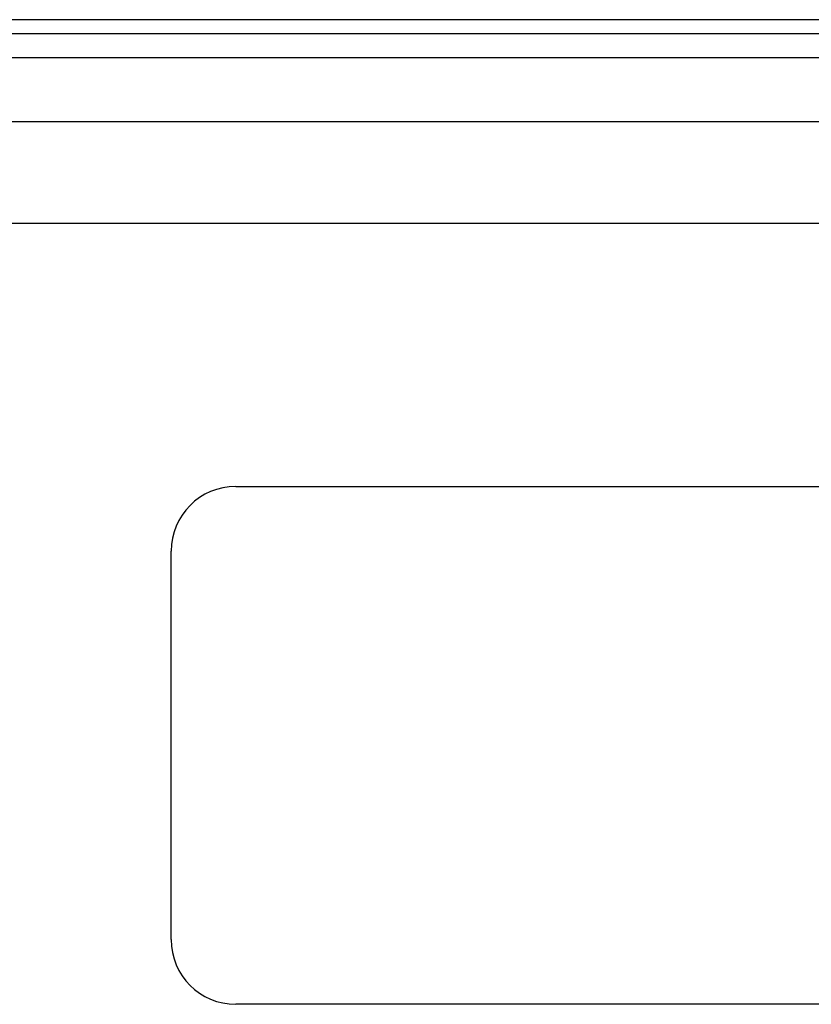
# Model space of a CAD drawing. Header units: inches. Extents: x 3.3 to 80.3, y 4.6 to 43.1.
# Tile 48 of 80: x 13.1 to 16.1, y 29 to 32.8. Entities that reach past the tile are written whole.
import ezdxf

# ---------------------------------------------------------------- set-up
doc = ezdxf.new("R2010")
doc.units = ezdxf.units.IN
doc.header["$MEASUREMENT"] = 0
doc.layers.add('Visible Edges(ANSI)', color=7, linetype='Continuous', lineweight=25)
doc.layers.add('Visible Tangent Edges(ANSI)', color=7, linetype='Continuous', lineweight=25)

msp = doc.modelspace()

# ---------------------------------------------------------------- linework, layer by layer
at = {"layer": 'Visible Edges(ANSI)'}
for p, q in [((19.0261, 32.7699), (3.4001, 32.7699)), ((3.4001, 32.7169), (19.0261, 32.7169)), ((4.1309, 32.3762), (18.275, 32.3762)), ((18.275, 31.9825), (4.1309, 31.9825)), ((13.9221, 30.9669), (16.9221, 30.9669)), ((13.6721, 29.2169), (13.6721, 30.7169)), ((16.9221, 28.9669), (13.9221, 28.9669))]:
    msp.add_line(p, q, dxfattribs=at)
for centre, start, end in [((13.9221, 30.7169), 90, 180), ((13.9221, 29.2169), 180, 270)]:
    msp.add_arc(centre, 0.25, start, end, dxfattribs=at)
at = {"layer": 'Visible Tangent Edges(ANSI)'}
msp.add_line((3.4001, 32.6239), (19.0261, 32.6239), dxfattribs=at)

doc.saveas('drawing.dxf')
